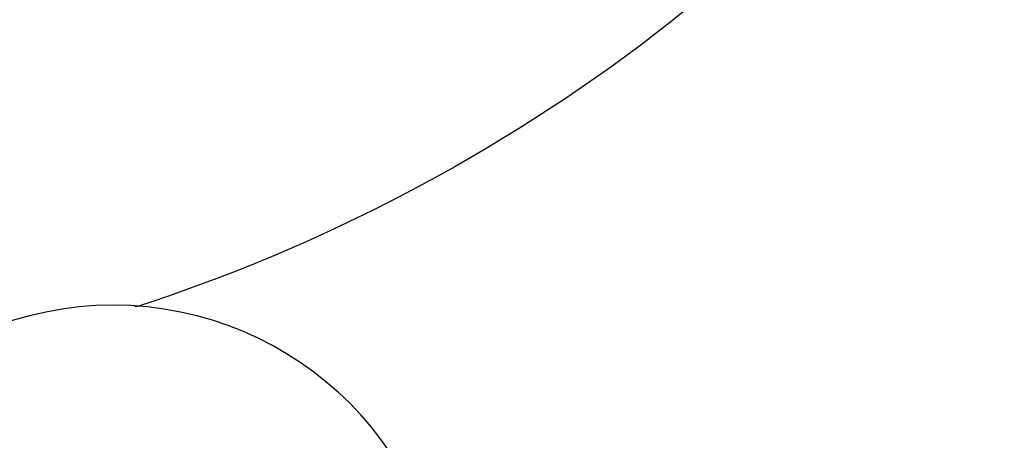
# Model space of a CAD drawing. Extents: x 1 to 126, y -14 to 17.
# Tile 56 of 131: x 43.2501 to 43.3627, y 1.291 to 1.3391. Entities that reach past the tile are written whole.
import ezdxf
from ezdxf.enums import TextEntityAlignment as Align

# ---------------------------------------------------------------- set-up
doc = ezdxf.new("R2010")
doc.units = 0
doc.set_wipeout_variables(frame=1)
doc.header["$PDMODE"] = 3
for name, color, linetype in [('A-ANNO-SIMB @ 20', 2, 'Continuous'), ('A-ANOT-COTA-ACUM', 1, 'Continuous'), ('A-ANOT-COTA-PARC', 1, 'Continuous'), ('A-EQPM-FIJO', 1, 'Continuous'), ('A-MURO-HATC', 252, 'Continuous')]:
    doc.layers.add(name, color=color, linetype=linetype)
doc.styles.add('BIS-COTA', font='swissb.ttf')
doc.styles.add('BIS-COTA-ACUM', font='swissi.ttf', dxfattribs={"oblique": 20})
doc.styles.add('E5-100', font='micross.ttf')
doc.dimstyles.new('BIS-COTA-ACUM', dxfattribs={"dimscale": 0.9, "dimtxt": 0.0016, "dimasz": 0.001, "dimexe": 0.0035, "dimexo": 0, "dimgap": 0.0005, "dimtad": 1, "dimdec": 1, "dimlfac": 100, "dimrnd": 1, "dimzin": 9, "dimdsep": 46, "dimtxsty": 'BIS-COTA-ACUM', "dimblk1": 'MARK1', "dimblk2": 'MARK2', "dimsah": 1, "dimcen": 0, "dimclrd": 1, "dimclre": 256, "dimclrt": 256, "dimaunit": 1, "dimadec": 0, "dimazin": 0, "dimtfac": 1, "dimtdec": 1, "dimtix": 1, "dimtmove": 2, "dimatfit": 3, "dimldrblk": 'MARK1', "dimfxl": 1, "dimtolj": 1, "dimarcsym": 1})
doc.dimstyles.new('BIS-COTA-PARC', dxfattribs={"dimscale": 0, "dimtxt": 0.0018, "dimasz": 0.001, "dimexe": 0.0015, "dimexo": 0, "dimgap": 0.0005, "dimtad": 1, "dimdec": 0, "dimlfac": 100, "dimzin": 9, "dimdsep": 46, "dimtxsty": 'BIS-COTA', "dimblk": 'OBLIQUE', "dimcen": 2.5, "dimclrd": 256, "dimclre": 251, "dimclrt": 2, "dimadec": 1, "dimazin": 2, "dimtfac": 1, "dimtdec": 0, "dimtix": 1, "dimtmove": 2, "dimatfit": 3, "dimldrblk": 'DOT', "dimfxl": 0.0015, "dimfxlon": 1, "dimtolj": 1, "dimtzin": 0, "dimarcsym": 0})

# ---------------------------------------------------------------- blocks, each defined once
blk = doc.blocks.new('BIS-IBB2-PL')
blk.add_lwpolyline([(-0.101822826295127, -0.2157172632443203, 0.08578280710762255), (-0.1325113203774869, -0.2757810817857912, 0.0754446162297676), (-0.1439988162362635, -0.3514797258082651, 0.0754446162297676), (-0.132511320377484, -0.427178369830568, 0.08578280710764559), (-0.1018228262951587, -0.4872421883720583, 0.1060700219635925), (-0.05283656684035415, -0.5298563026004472, 0.1268223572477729), (-9.793723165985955e-07, -0.5434768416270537, 0.1268223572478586), (0.05283460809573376, -0.5298563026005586, 0.1060700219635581), (0.1018208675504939, -0.4872421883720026, 0.08578280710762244), (0.1325093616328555, -0.427178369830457, 0.0754446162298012), (0.1439968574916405, -0.3514797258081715, 0.07544461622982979), (0.1325093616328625, -0.275781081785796, 0.0857828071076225), (0.1018208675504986, -0.2157172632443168, 0.08473736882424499), (0.08223316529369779, -0.1852129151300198), (-3.006607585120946e-07, -0.1852129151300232), (-0.08223444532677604, -0.1852129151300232, 0.08473736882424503), (-0.1018221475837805, -0.2157172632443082)], format="xyb")
for centre, radius, start, end in [((-0.111160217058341, -0.3514797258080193), 0.2551577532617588, 342.7420614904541, 359.9999999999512), ((-0.05659229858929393, -0.3684318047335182), 0.1980173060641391, 323.1301023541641, 342.7420614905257), ((-0.02198020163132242, -0.3943908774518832), 0.1547521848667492, 298.9112008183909, 323.1301023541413)]:
    blk.add_arc(centre, radius, start, end)
blk = doc.blocks.new('_Oblique')
at = {"color": 0, "lineweight": -2}
blk.add_line((-0.5, -0.5), (0.5, 0.5), dxfattribs=at)
blk = doc.blocks.new('*D507')
at = {"layer": 'A-ANOT-COTA-PARC', "color": 251, "lineweight": -2, "transparency": 16777216}
for p, q in [((42.65419813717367, 1.437996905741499), (42.59419813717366, 1.437996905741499)), ((42.65419813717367, 0.7954969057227), (42.59419813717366, 0.7954969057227))]:
    blk.add_line(p, q, dxfattribs=at)
at = {"layer": 'A-ANOT-COTA-PARC', "lineweight": -2, "transparency": 16777216}
blk.add_line((42.62419813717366, 1.437996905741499), (42.62419813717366, 0.7954969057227), dxfattribs=at)
at = {"layer": 'Defpoints', "color": 0, "transparency": 16777216}
for p in [(43.5290347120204, 1.437996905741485), (42.62419813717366, 0.7954969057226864), (43.53554786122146, 0.7954969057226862)]:
    blk.add_point(p, dxfattribs=at)
at = {"layer": 'A-ANOT-COTA-PARC', "lineweight": -2, "transparency": 16777216, "xscale": 0.02, "yscale": 0.02, "zscale": 0.02}
for p, rotation in [((42.62419813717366, 1.437996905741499), 90), ((42.62419813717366, 0.7954969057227), 270)]:
    blk.add_blockref('_Oblique', p, dxfattribs=dict(at, rotation=rotation))
at = {"layer": 'A-ANOT-COTA-PARC', "color": 2, "transparency": 16777216, "insert": (42.62419813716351, 1.115496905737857), "char_height": 0.036, "attachment_point": 5, "rotation": 90, "style": 'BIS-COTA'}
blk.add_mtext('\\A1;64', dxfattribs=at)
blk = doc.blocks.new('_Dot')
at = {"color": 0, "linetype": 'ByBlock', "lineweight": -2}
blk.add_line((-0.5, 0), (-1, 0), dxfattribs=at)
at = {"color": 0, "linetype": 'ByBlock', "const_width": 0.5}
blk.add_lwpolyline([(-0.25, 0, 1), (0.25, 0, 1)], format="xyb", close=True, dxfattribs=at)
blk = doc.blocks.new('*U64')
blk.add_wipeout([(-7.851580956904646e-19, -0.001913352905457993), (0.0002993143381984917, -0.0018897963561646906), (0.0005912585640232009, -0.0018197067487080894), (0.000868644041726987, -0.0017048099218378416), (0.001124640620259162, -0.0015479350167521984), (0.001352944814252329, -0.00135294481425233), (0.0015479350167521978, -0.0011246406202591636), (0.0017048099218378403, -0.0008686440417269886), (0.0018197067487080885, -0.0005912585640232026), (0.0018897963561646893, -0.0002993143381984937), (0.0019133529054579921, -8.673617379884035e-19), (0.0018897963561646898, 0.0002993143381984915), (0.0018197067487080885, 0.0005912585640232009), (0.0017048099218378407, 0.0008686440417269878), (0.001547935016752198, 0.0011246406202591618), (0.0013529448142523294, 0.0013529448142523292), (0.0011246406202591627, 0.0015479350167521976), (0.0008686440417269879, 0.0017048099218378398), (0.0005912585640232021, 0.001819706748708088), (0.00029931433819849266, 0.0018897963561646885), (1.5211450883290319e-19, 0.0019133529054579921), (-0.00029931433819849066, 0.0018897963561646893), (-0.0005912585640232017, 0.001819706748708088), (-0.0008686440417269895, 0.001704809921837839), (-0.0011246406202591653, 0.0015479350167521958), (-0.0013529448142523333, 0.0013529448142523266), (-0.0015479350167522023, 0.0011246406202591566), (-0.0017048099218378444, 0.0008686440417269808), (-0.0018197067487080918, 0.0005912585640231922), (-0.0018897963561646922, 0.0002993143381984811), (-0.001913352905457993, -1.3010426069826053e-17), (-0.0018897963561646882, -0.00029931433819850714), (-0.0018197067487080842, -0.0005912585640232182), (-0.001704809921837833, -0.0008686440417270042), (-0.001547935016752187, -0.0011246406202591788), (-0.001352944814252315, -0.0013529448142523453), (-0.0011246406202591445, -0.0015479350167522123), (-0.0008686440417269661, -0.0017048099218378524), (-0.0005912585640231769, -0.0018197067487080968), (-0.00029931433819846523, -0.0018897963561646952)])
blk.add_circle((0, 0), 0.001913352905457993)
at = {"color": 1, "linetype": 'Continuous', "style": 'E5-100'}
blk.add_attdef('LETRA', text='', height=0.00175, dxfattribs=at).set_placement((0, 0), align=Align.MIDDLE_CENTER)
blk = doc.blocks.new('*D487')
at = {"layer": 'A-ANOT-COTA-ACUM', "lineweight": -2, "transparency": 16777216}
for p, q in [((42.90373865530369, 1.217996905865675), (42.8183595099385, 1.217975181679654)), ((42.8183595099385, 1.217975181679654), (42.92542798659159, 1.217975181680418)), ((42.86373865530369, 1.21799690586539), (42.90373865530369, 1.217996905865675))]:
    blk.add_line(p, q, dxfattribs=at)
at = {"layer": 'Defpoints', "color": 0, "transparency": 16777216}
for p in [(44.83391216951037, 1.755496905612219), (42.85835950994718, 1.217975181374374), (42.86373865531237, 1.217996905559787)]:
    blk.add_point(p, dxfattribs=at)
at = {"layer": 'A-ANOT-COTA-ACUM', "transparency": 16777216, "insert": (42.89689374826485, 1.244442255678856), "char_height": 0.032, "attachment_point": 5, "style": 'BIS-COTA-ACUM'}
blk.add_mtext('\\A1;54', dxfattribs=at)
blk = doc.blocks.new('MARK1')
at = {"color": 0}
for p, q in [((0, 1.5), (0, -1.5)), ((0.9959054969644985, 0), (-1.004094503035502, 0))]:
    blk.add_line(p, q, dxfattribs=at)
blk.add_lwpolyline([(0.4991923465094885, 0.4951376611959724), (-0.5040945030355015, -0.5)], dxfattribs=at)
blk = doc.blocks.new('MARK2')
at = {"color": 0}
for p, q in [((0, 1.5), (0, -1.5)), ((0.9959054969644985, 0), (-1.004094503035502, 0))]:
    blk.add_line(p, q, dxfattribs=at)
blk.add_lwpolyline([(0.4991923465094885, 0.4951376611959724), (-0.5040945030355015, -0.5)], dxfattribs=at)
blk = doc.blocks.new('*D488')
at = {"layer": 'A-ANOT-COTA-ACUM', "lineweight": -2, "transparency": 16777216}
for p, q in [((43.00680286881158, 1.282419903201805), (43.00680286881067, 1.410892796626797)), ((43.03391216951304, 1.257996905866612), (43.00680286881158, 1.282419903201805)), ((43.03391216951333, 1.217996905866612), (43.03391216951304, 1.257996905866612))]:
    blk.add_line(p, q, dxfattribs=at)
at = {"layer": 'Defpoints', "color": 0, "transparency": 16777216}
for p in [(44.83391216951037, 1.755496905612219), (43.00680286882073, 1.322419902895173), (43.03391216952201, 1.217996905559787)]:
    blk.add_point(p, dxfattribs=at)
at = {"layer": 'A-ANOT-COTA-ACUM', "transparency": 16777216, "insert": (42.98035751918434, 1.371656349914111), "char_height": 0.032, "attachment_point": 5, "rotation": 90.00000000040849, "style": 'BIS-COTA-ACUM'}
blk.add_mtext('\\A1;180', dxfattribs=at)
blk = doc.blocks.new('*D489')
at = {"layer": 'A-ANOT-COTA-PARC', "color": 251, "lineweight": -2, "transparency": 16777216}
for p, q in [((43.49980700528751, 1.755496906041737), (43.55980700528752, 1.755496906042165)), ((43.49980700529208, 1.115496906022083), (43.55980700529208, 1.115496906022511))]:
    blk.add_line(p, q, dxfattribs=at)
at = {"layer": 'A-ANOT-COTA-PARC', "lineweight": -2, "transparency": 16777216}
blk.add_line((43.52980700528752, 1.755496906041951), (43.52980700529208, 1.115496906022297), dxfattribs=at)
at = {"layer": 'Defpoints', "color": 0, "transparency": 16777216}
for p in [(42.83391216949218, 1.75549690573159), (42.8339121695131, 1.115496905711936), (43.52980700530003, 1.115496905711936)]:
    blk.add_point(p, dxfattribs=at)
at = {"layer": 'A-ANOT-COTA-PARC', "lineweight": -2, "transparency": 16777216, "xscale": 0.02, "yscale": 0.02, "zscale": 0.02}
for p, rotation in [((43.52980700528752, 1.755496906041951), 90.0000000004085), ((43.52980700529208, 1.115496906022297), 270.0000000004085)]:
    blk.add_blockref('_Oblique', p, dxfattribs=dict(at, rotation=rotation))
at = {"layer": 'A-ANOT-COTA-PARC', "color": 2, "transparency": 16777216, "insert": (43.46262194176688, 1.369301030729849), "char_height": 0.036, "attachment_point": 5, "rotation": 90.00000000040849, "style": 'BIS-COTA'}
blk.add_mtext('\\A1;64', dxfattribs=at)
blk = doc.blocks.new('*D461')
at = {"layer": 'A-ANOT-COTA-ACUM', "lineweight": -2, "transparency": 16777216}
blk.add_line((47.36352474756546, 1.355822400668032), (47.36352474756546, 1.244012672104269), dxfattribs=at)
at = {"layer": 'Defpoints', "color": 0, "transparency": 16777216}
for p in [(42.71391216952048, 2.055496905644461), (47.36352474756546, 1.355822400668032), (47.36352474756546, 1.31254259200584)]:
    blk.add_point(p, dxfattribs=at)
at = {"layer": 'A-ANOT-COTA-ACUM', "transparency": 16777216, "insert": (47.38999182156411, 1.273277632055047), "char_height": 0.032, "attachment_point": 5, "rotation": 270, "style": 'BIS-COTA-ACUM'}
blk.add_mtext('\\A1;25', dxfattribs=at)
blk = doc.blocks.new('*D462')
at = {"layer": 'A-ANOT-COTA-ACUM', "lineweight": -2, "transparency": 16777216}
blk.add_line((47.46352474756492, 1.233746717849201), (47.46352474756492, 1.131096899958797), dxfattribs=at)
at = {"layer": 'Defpoints', "color": 0, "transparency": 16777216}
for p in [(42.71391216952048, 2.055496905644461), (47.46352474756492, 1.233746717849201), (47.46352474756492, 1.199451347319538)]:
    blk.add_point(p, dxfattribs=at)
at = {"layer": 'A-ANOT-COTA-ACUM', "transparency": 16777216, "insert": (47.48999182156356, 1.16027412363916), "char_height": 0.032, "attachment_point": 5, "rotation": 270, "style": 'BIS-COTA-ACUM'}
blk.add_mtext('\\A1;35', dxfattribs=at)
blk = doc.blocks.new('*D463')
at = {"layer": 'A-ANOT-COTA-ACUM', "lineweight": -2, "transparency": 16777216}
blk.add_line((47.46352474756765, 0.6337467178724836), (47.46352474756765, 0.5063092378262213), dxfattribs=at)
at = {"layer": 'Defpoints', "color": 0, "transparency": 16777216}
for p in [(42.71391216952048, 2.055496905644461), (47.46352474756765, 0.6337467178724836), (47.46352474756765, 0.5746636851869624)]:
    blk.add_point(p, dxfattribs=at)
at = {"layer": 'A-ANOT-COTA-ACUM', "transparency": 16777216, "insert": (47.48999182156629, 0.5354864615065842), "char_height": 0.032, "attachment_point": 5, "rotation": 270, "style": 'BIS-COTA-ACUM'}
blk.add_mtext('\\A1;35', dxfattribs=at)
blk = doc.blocks.new('*D464')
at = {"layer": 'A-ANOT-COTA-ACUM', "lineweight": -2, "transparency": 16777216}
blk.add_line((47.36352474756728, 0.715822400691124), (47.36352474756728, 0.6065174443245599), dxfattribs=at)
at = {"layer": 'Defpoints', "color": 0, "transparency": 16777216}
for p in [(42.71391216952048, 2.055496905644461), (47.36352474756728, 0.715822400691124), (47.36352474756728, 0.6750473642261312)]:
    blk.add_point(p, dxfattribs=at)
at = {"layer": 'A-ANOT-COTA-ACUM', "transparency": 16777216, "insert": (47.38999182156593, 0.6357824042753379), "char_height": 0.032, "attachment_point": 5, "rotation": 270, "style": 'BIS-COTA-ACUM'}
blk.add_mtext('\\A1;25', dxfattribs=at)
blk = doc.blocks.new('*D453')
at = {"layer": 'A-ANOT-COTA-ACUM', "lineweight": -2, "transparency": 16777216}
for p, q in [((43.08675942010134, -0.2431305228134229), (43.08675942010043, -0.1146576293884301)), ((43.03391216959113, -0.2545030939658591), (43.08675942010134, -0.2431305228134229)), ((43.03391216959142, -0.2945030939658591), (43.03391216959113, -0.2545030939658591))]:
    blk.add_line(p, q, dxfattribs=at)
at = {"layer": 'Defpoints', "color": 0, "transparency": 16777216}
for p in [(44.83391216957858, 2.855496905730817), (43.08675942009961, -0.2031305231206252), (43.03391216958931, -0.2945030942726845)]:
    blk.add_point(p, dxfattribs=at)
at = {"layer": 'A-ANOT-COTA-ACUM', "transparency": 16777216, "insert": (43.06031407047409, -0.1538940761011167), "char_height": 0.032, "attachment_point": 5, "rotation": 90.00000000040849, "style": 'BIS-COTA-ACUM'}
blk.add_mtext('\\A1;180', dxfattribs=at)
blk = doc.blocks.new('*D454')
at = {"layer": 'A-ANOT-COTA-ACUM', "lineweight": -2, "transparency": 16777216}
for p, q in [((43.03391216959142, -0.2945030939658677), (43.07391216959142, -0.2945030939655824)), ((43.07391216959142, -0.2945030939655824), (43.08715473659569, -0.3469701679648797)), ((43.08715473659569, -0.3469701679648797), (43.21992737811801, -0.3469701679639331))]:
    blk.add_line(p, q, dxfattribs=at)
at = {"layer": 'Defpoints', "color": 0, "transparency": 16777216}
for p in [(44.83391216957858, 2.855496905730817), (43.03391216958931, -0.2945030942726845), (43.12715473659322, -0.3469701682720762)]:
    blk.add_point(p, dxfattribs=at)
at = {"layer": 'A-ANOT-COTA-ACUM', "transparency": 16777216, "insert": (43.17854105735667, -0.3205030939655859), "char_height": 0.032, "attachment_point": 5, "style": 'BIS-COTA-ACUM'}
blk.add_mtext('\\A1;315', dxfattribs=at)
blk = doc.blocks.new('*D445')
at = {"layer": 'A-ANOT-COTA-ACUM', "lineweight": -2, "transparency": 16777216}
for p, q in [((43.08675941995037, -0.2431305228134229), (43.08675941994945, -0.1146576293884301)), ((43.03391216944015, -0.2545030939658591), (43.08675941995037, -0.2431305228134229)), ((43.03391216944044, -0.2945030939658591), (43.03391216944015, -0.2545030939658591))]:
    blk.add_line(p, q, dxfattribs=at)
at = {"layer": 'Defpoints', "color": 0, "transparency": 16777216}
for p in [(44.83391216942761, 2.855496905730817), (43.08675941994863, -0.2031305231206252), (43.03391216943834, -0.2945030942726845)]:
    blk.add_point(p, dxfattribs=at)
at = {"layer": 'A-ANOT-COTA-ACUM', "transparency": 16777216, "insert": (43.06031407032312, -0.1538940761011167), "char_height": 0.032, "attachment_point": 5, "rotation": 90.00000000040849, "style": 'BIS-COTA-ACUM'}
blk.add_mtext('\\A1;180', dxfattribs=at)
blk = doc.blocks.new('*D446')
at = {"layer": 'A-ANOT-COTA-ACUM', "lineweight": -2, "transparency": 16777216}
for p, q in [((43.03391216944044, -0.2945030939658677), (43.07391216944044, -0.2945030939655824)), ((43.07391216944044, -0.2945030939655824), (43.08715473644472, -0.3469701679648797)), ((43.08715473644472, -0.3469701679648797), (43.21992737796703, -0.3469701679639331))]:
    blk.add_line(p, q, dxfattribs=at)
at = {"layer": 'Defpoints', "color": 0, "transparency": 16777216}
for p in [(44.83391216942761, 2.855496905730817), (43.03391216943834, -0.2945030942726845), (43.12715473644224, -0.3469701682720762)]:
    blk.add_point(p, dxfattribs=at)
at = {"layer": 'A-ANOT-COTA-ACUM', "transparency": 16777216, "insert": (43.17854105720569, -0.3205030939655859), "char_height": 0.032, "attachment_point": 5, "style": 'BIS-COTA-ACUM'}
blk.add_mtext('\\A1;315', dxfattribs=at)

msp = doc.modelspace()

# ---------------------------------------------------------------- hatches: boundary and pattern name
h = msp.add_hatch()
h.set_pattern_fill('ANGLE', color=256, angle=179.9999999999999)
h.set_pattern_definition([(179.9999999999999, (87.60991299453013, 28.02786462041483), (-8.770173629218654e-15, -6.985), [5.08, -1.905]), (270, (87.60991299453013, 28.02786462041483), (6.985, -9.197881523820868e-15), [5.08, -1.905])])
h.paths.add_polyline_path([(44.8339121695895, -1.044503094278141), (44.18391210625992, -1.044503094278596), (43.58391210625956, -1.044503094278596), (43.20891213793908, -1.044503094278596), (43.2089121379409, -1.16450309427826), (45.13391216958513, -1.16450309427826), (45.13391216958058, -1.054622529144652), (45.13391216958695, 0.8154972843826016), (44.83391216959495, 0.8154972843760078), (44.83391216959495, 0.55549690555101), (44.83391216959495, 0.4554968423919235)])
h.paths.add_polyline_path([(44.83391216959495, 0.8154972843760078), (45.13391216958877, 0.8154972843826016), (45.13391216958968, 1.4354972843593), (44.83391216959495, 1.435497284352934)])
h.paths.add_polyline_path([(44.83391216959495, 1.435497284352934), (45.13391216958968, 1.4354972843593), (45.13391216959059, 2.055496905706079), (42.71391216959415, 2.055496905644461), (42.71391216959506, 1.875432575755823), (42.83391216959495, 1.875432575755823), (42.83391216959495, 1.805496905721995), (42.87391216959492, 1.805496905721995), (42.90391216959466, 1.805496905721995), (43.81891216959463, 1.805496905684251), (43.84891216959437, 1.805496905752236), (44.83391216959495, 1.805496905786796), (44.83391216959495, 1.755496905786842)])
edge = h.paths.add_edge_path(flags=16)
edge.add_ellipse((43.87832226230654, 1.887329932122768), major_axis=(-0.09003937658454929, -4.42763846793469e-14), ratio=0.3555555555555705, start_angle=155.36609008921, end_angle=166.3286705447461, ccw=False)
edge.add_ellipse((43.87832226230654, 1.887329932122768), major_axis=(-0.09003937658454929, -4.42763846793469e-14), ratio=0.3555555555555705, start_angle=146.4269191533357, end_angle=155.36609008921)
edge.add_line((43.94988824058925, 1.867609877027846), (43.94599122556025, 1.86621100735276))
edge.add_ellipse((43.87832226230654, 1.887329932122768), major_axis=(-0.09003937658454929, -4.42763846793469e-14), ratio=0.3555555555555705, start_angle=131.8211756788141, end_angle=138.7246970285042, ccw=False)
edge.add_ellipse((43.87832226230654, 1.887329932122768), major_axis=(-0.09003937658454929, -4.42763846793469e-14), ratio=0.3555555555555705, start_angle=125.4643391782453, end_angle=131.8211756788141)
edge.add_line((43.92635541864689, 1.860125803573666), (43.92265496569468, 1.859465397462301))
edge.add_ellipse((43.87832226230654, 1.887329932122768), major_axis=(-0.09003937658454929, -4.42763846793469e-14), ratio=0.3555555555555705, start_angle=113.81099919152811, end_angle=119.49648554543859, ccw=False)
edge.add_ellipse((43.87832226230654, 1.887329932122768), major_axis=(-0.09003937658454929, -4.42763846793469e-14), ratio=0.3555555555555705, start_angle=108.3308072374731, end_angle=113.8109991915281)
edge.add_line((43.902153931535, 1.856369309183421), (43.89857167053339, 1.856136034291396))
edge.add_ellipse((43.87832226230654, 1.887329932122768), major_axis=(-0.09003937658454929, -4.42763846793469e-14), ratio=0.3555555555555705, start_angle=97.76051483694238, end_angle=102.99670558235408, ccw=False)
edge.add_ellipse((43.87832226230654, 1.887329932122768), major_axis=(-0.09003937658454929, -4.42763846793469e-14), ratio=0.3555555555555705, start_angle=92.58069954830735, end_angle=97.76051483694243)
edge.add_line((43.87773954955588, 1.855236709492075), (43.87426810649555, 1.855348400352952))
edge.add_ellipse((43.87832226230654, 1.887329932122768), major_axis=(-0.09003937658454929, -4.42763846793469e-14), ratio=0.3555555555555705, start_angle=442.23948516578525, end_angle=447.41930045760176, ccw=False)
edge.add_ellipse((43.87832226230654, 1.887329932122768), major_axis=(-0.09003937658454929, -4.42763846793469e-14), ratio=0.3555555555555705, start_angle=437.0032940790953, end_angle=442.2394851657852)
edge.add_line((43.85333012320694, 1.856484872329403), (43.85000461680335, 1.856940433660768))
edge.add_ellipse((43.87832226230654, 1.887329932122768), major_axis=(-0.09003937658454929, -4.42763846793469e-14), ratio=0.3555555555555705, start_angle=426.1890008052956, end_angle=431.66919275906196, ccw=False)
edge.add_ellipse((43.87832226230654, 1.887329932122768), major_axis=(-0.09003937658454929, -4.42763846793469e-14), ratio=0.3555555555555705, start_angle=420.5035143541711, end_angle=426.1890008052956)
edge.add_line((43.82914829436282, 1.860383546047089), (43.82608176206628, 1.86125527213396))
edge.add_ellipse((43.87832226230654, 1.887329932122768), major_axis=(-0.09003937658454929, -4.42763846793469e-14), ratio=0.3555555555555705, start_angle=408.17882432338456, end_angle=414.535659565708, ccw=False)
edge.add_ellipse((43.87832226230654, 1.887329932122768), major_axis=(-0.09003937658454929, -4.42763846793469e-14), ratio=0.3555555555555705, start_angle=401.2753046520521, end_angle=408.1788243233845)
edge.add_ellipse((43.87832226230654, 1.887329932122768), major_axis=(-0.09003937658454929, -4.42763846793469e-14), ratio=0.3555555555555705, start_angle=384.6339088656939, end_angle=393.573081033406)
edge.add_ellipse((43.87832226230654, 1.887329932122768), major_axis=(-0.09003937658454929, -4.42763846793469e-14), ratio=0.3555555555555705, start_angle=373.6713299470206, end_angle=384.6339088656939)
edge.add_ellipse((43.87832226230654, 1.887329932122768), major_axis=(-0.09003937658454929, -4.42763846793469e-14), ratio=0.3555555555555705, start_angle=359.9999999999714, end_angle=373.6713299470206)
edge.add_line((43.7875727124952, 1.891557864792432), (43.79083392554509, 1.894896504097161))
edge.add_ellipse((43.87832226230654, 1.887329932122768), major_axis=(-0.09003937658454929, -4.42763846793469e-14), ratio=0.3555555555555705, start_angle=335.36609113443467, end_angle=346.3286700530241, ccw=False)
edge.add_ellipse((43.87832226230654, 1.887329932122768), major_axis=(-0.09003937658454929, -4.42763846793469e-14), ratio=0.3555555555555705, start_angle=326.426918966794, end_angle=335.3660911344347)
edge.add_line((43.80675628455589, 1.907049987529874), (43.81065330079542, 1.908448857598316))
edge.add_ellipse((43.87832226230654, 1.887329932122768), major_axis=(-0.09003937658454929, -4.42763846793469e-14), ratio=0.3555555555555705, start_angle=311.82117567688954, end_angle=318.7246953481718, ccw=False)
edge.add_ellipse((43.87832226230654, 1.887329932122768), major_axis=(-0.09003937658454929, -4.42763846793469e-14), ratio=0.3555555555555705, start_angle=305.4643404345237, end_angle=311.8211756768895)
edge.add_line((43.83028910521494, 1.914534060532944), (43.83398955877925, 1.915194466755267))
edge.add_ellipse((43.87832226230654, 1.887329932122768), major_axis=(-0.09003937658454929, -4.42763846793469e-14), ratio=0.3555555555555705, start_angle=293.8109991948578, end_angle=299.49648564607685, ccw=False)
edge.add_ellipse((43.87832226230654, 1.887329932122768), major_axis=(-0.09003937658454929, -4.42763846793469e-14), ratio=0.3555555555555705, start_angle=288.3308072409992, end_angle=293.8109991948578)
edge.add_line((43.85449059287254, 1.918290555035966), (43.85807285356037, 1.918523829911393))
edge.add_ellipse((43.87832226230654, 1.887329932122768), major_axis=(-0.09003937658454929, -4.42763846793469e-14), ratio=0.3555555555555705, start_angle=277.760514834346, end_angle=282.9967059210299, ccw=False)
edge.add_ellipse((43.87832226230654, 1.887329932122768), major_axis=(-0.09003937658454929, -4.42763846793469e-14), ratio=0.3555555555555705, start_angle=272.5806995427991, end_angle=277.760514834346)
edge.add_line((43.87890497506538, 1.91942315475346), (43.88237641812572, 1.919311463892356))
edge.add_ellipse((43.87832226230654, 1.887329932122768), major_axis=(-0.09003937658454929, -4.42763846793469e-14), ratio=0.3555555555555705, start_angle=262.2394851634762, end_angle=267.4193004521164, ccw=False)
edge.add_ellipse((43.87832226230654, 1.887329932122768), major_axis=(-0.09003937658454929, -4.42763846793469e-14), ratio=0.3555555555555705, start_angle=257.0032944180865, end_angle=262.2394851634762)
edge.add_line((43.9033144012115, 1.918174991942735), (43.90663990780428, 1.91771943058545))
edge.add_ellipse((43.87832226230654, 1.887329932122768), major_axis=(-0.09003937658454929, -4.42763846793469e-14), ratio=0.3555555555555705, start_angle=246.18900080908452, end_angle=251.66919276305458, ccw=False)
edge.add_ellipse((43.87832226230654, 1.887329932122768), major_axis=(-0.09003937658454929, -4.42763846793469e-14), ratio=0.3555555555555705, start_angle=240.5035144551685, end_angle=246.1890008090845)
edge.add_line((43.92749622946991, 1.914276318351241), (43.93056276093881, 1.913404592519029))
edge.add_ellipse((43.87832226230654, 1.887329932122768), major_axis=(-0.09003937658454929, -4.42763846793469e-14), ratio=0.3555555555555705, start_angle=228.1788243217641, end_angle=234.5356608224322, ccw=False)
edge.add_ellipse((43.87832226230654, 1.887329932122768), major_axis=(-0.09003937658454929, -4.42763846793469e-14), ratio=0.3555555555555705, start_angle=221.2753029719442, end_angle=228.1788243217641)
edge.add_ellipse((43.87832226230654, 1.887329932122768), major_axis=(-0.09003937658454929, -4.42763846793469e-14), ratio=0.3555555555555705, start_angle=204.6339099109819, end_angle=213.5730808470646)
edge.add_ellipse((43.87832226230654, 1.887329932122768), major_axis=(-0.09003937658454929, -4.42763846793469e-14), ratio=0.3555555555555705, start_angle=193.6713294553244, end_angle=204.6339099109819)
edge.add_ellipse((43.87832226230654, 1.887329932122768), major_axis=(-0.09003937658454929, -4.42763846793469e-14), ratio=0.3555555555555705, start_angle=179.999999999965, end_angle=193.6713294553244)
edge.add_line((43.96907181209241, 1.883101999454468), (43.96581059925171, 1.879763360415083))
h.paths.add_polyline_path([(43.96581059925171, 1.971246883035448), (43.96016711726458, 1.965469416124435), (43.95056476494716, 1.95933624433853), (43.93495479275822, 1.95373290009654), (43.91894988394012, 1.950110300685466), (43.90275792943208, 1.947892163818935), (43.88647645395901, 1.946831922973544), (43.87016807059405, 1.946831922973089), (43.85388659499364, 1.947892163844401), (43.83769464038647, 1.950110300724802), (43.82168973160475, 1.953732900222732), (43.80607976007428, 1.959336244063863), (43.79647740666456, 1.965469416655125), (43.79083392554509, 1.971246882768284), (43.78828288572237, 1.978813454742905), (43.79083392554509, 1.986380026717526), (43.79647740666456, 1.992157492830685), (43.80607976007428, 1.998290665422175), (43.82168973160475, 2.003894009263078), (43.83769464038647, 2.007516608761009), (43.85388659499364, 2.00973474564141), (43.87016807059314, 2.010794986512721), (43.88647645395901, 2.010794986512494), (43.90275792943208, 2.009734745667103), (43.91894988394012, 2.007516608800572), (43.93495479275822, 2.003894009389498), (43.95056476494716, 1.998290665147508), (43.96016711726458, 1.992157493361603), (43.96581059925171, 1.98638002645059), (43.96836163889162, 1.978813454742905)], flags=16)
h.paths.add_polyline_path([(44.94877698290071, 0.2266016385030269), (45.02352647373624, 0.2266016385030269), (45.02352647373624, 0.3046016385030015), (44.94877698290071, 0.3046016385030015)], flags=24)
h.paths.add_polyline_path([(43.64205854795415, -1.062896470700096), (43.64205854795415, -1.137645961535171), (43.72005854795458, -1.137645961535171), (43.72005854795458, -1.062896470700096)], flags=24)
h.paths.add_polyline_path([(44.87285814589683, 0.7451700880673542), (45.06120437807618, 0.7451700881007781), (45.06120437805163, 0.8840988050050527), (44.87285814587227, 0.8840988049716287)], flags=9)
h.paths.add_polyline_path([(45.04349349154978, 1.162493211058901), (45.04349349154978, 1.087743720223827), (45.12149349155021, 1.087743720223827), (45.12149349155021, 1.162493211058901)], flags=24)
h.paths.add_polyline_path([(44.87285814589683, 1.36517008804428), (45.06120437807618, 1.365170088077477), (45.06120437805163, 1.504098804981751), (44.87285814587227, 1.504098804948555)], flags=9)
h.paths.add_polyline_path([(43.71538433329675, 1.942798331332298), (43.71538433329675, 1.868048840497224), (43.79338433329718, 1.868048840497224), (43.79338433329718, 1.942798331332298)], flags=24)
h.paths.add_polyline_path([(43.91345358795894, 1.910607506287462), (43.84319093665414, 1.910607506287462), (43.84319093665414, 1.864052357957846), (43.91345358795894, 1.864052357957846)], flags=8)
h.paths.add_polyline_path([(43.91458982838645, 2.002091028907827), (43.84205469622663, 2.002091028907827), (43.84205469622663, 1.955535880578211), (43.91458982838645, 1.955535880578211)], flags=8)
h.paths.add_polyline_path([(45.04344461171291, 1.632383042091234), (45.04344461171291, 1.557633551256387), (45.12144461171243, 1.557633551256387), (45.12144461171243, 1.632383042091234)], flags=24)
at = {"layer": 'A-MURO-HATC'}
h = msp.add_hatch(color=256, dxfattribs=at)
h.dxf.hatch_style = 1
h.paths.add_polyline_path([(44.83391216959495, 0.8154972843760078), (45.13391216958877, 0.8154972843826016), (45.13391216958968, 1.4354972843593), (44.83391216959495, 1.435497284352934)])
h.paths.add_polyline_path([(44.83391216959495, 1.435497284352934), (45.13391216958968, 1.4354972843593), (45.13391216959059, 2.055496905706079), (42.71391216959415, 2.055496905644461), (42.71391216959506, 1.875432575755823), (42.83391216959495, 1.875432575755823), (42.83391216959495, 1.805496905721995), (42.87391216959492, 1.805496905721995), (42.90391216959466, 1.805496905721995), (43.81891216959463, 1.805496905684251), (43.84891216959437, 1.805496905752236), (44.83391216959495, 1.805496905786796), (44.83391216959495, 1.755496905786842)])
edge = h.paths.add_edge_path(flags=16)
edge.add_ellipse((43.87832226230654, 1.887329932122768), major_axis=(-0.09003937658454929, -4.42763846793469e-14), ratio=0.3555555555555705, start_angle=155.36609008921, end_angle=166.3286705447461)
edge.add_ellipse((43.87832226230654, 1.887329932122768), major_axis=(-0.09003937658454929, -4.42763846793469e-14), ratio=0.3555555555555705, start_angle=146.4269191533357, end_angle=155.36609008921)
edge.add_ellipse((43.87832226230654, 1.887329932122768), major_axis=(-0.09003937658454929, -4.42763846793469e-14), ratio=0.3555555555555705, start_angle=138.7246970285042, end_angle=146.4269191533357)
edge.add_ellipse((43.87832226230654, 1.887329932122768), major_axis=(-0.09003937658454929, -4.42763846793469e-14), ratio=0.3555555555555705, start_angle=131.8211756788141, end_angle=138.7246970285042)
edge.add_ellipse((43.87832226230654, 1.887329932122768), major_axis=(-0.09003937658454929, -4.42763846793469e-14), ratio=0.3555555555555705, start_angle=125.4643391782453, end_angle=131.8211756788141)
edge.add_ellipse((43.87832226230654, 1.887329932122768), major_axis=(-0.09003937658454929, -4.42763846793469e-14), ratio=0.3555555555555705, start_angle=119.4964855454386, end_angle=125.4643391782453)
edge.add_ellipse((43.87832226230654, 1.887329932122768), major_axis=(-0.09003937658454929, -4.42763846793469e-14), ratio=0.3555555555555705, start_angle=113.8109991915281, end_angle=119.4964855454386)
edge.add_ellipse((43.87832226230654, 1.887329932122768), major_axis=(-0.09003937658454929, -4.42763846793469e-14), ratio=0.3555555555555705, start_angle=108.3308072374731, end_angle=113.8109991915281)
edge.add_ellipse((43.87832226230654, 1.887329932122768), major_axis=(-0.09003937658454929, -4.42763846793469e-14), ratio=0.3555555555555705, start_angle=102.996705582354, end_angle=108.3308072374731)
edge.add_ellipse((43.87832226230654, 1.887329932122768), major_axis=(-0.09003937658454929, -4.42763846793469e-14), ratio=0.3555555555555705, start_angle=97.76051483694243, end_angle=102.996705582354)
edge.add_ellipse((43.87832226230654, 1.887329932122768), major_axis=(-0.09003937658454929, -4.42763846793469e-14), ratio=0.3555555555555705, start_angle=92.58069954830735, end_angle=97.76051483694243)
edge.add_ellipse((43.87832226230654, 1.887329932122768), major_axis=(-0.09003937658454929, -4.42763846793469e-14), ratio=0.3555555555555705, start_angle=87.41930045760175, end_angle=92.58069954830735)
edge.add_ellipse((43.87832226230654, 1.887329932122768), major_axis=(-0.09003937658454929, -4.42763846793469e-14), ratio=0.3555555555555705, start_angle=442.2394851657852, end_angle=447.4193004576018)
edge.add_ellipse((43.87832226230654, 1.887329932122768), major_axis=(-0.09003937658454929, -4.42763846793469e-14), ratio=0.3555555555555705, start_angle=437.0032940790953, end_angle=442.2394851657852)
edge.add_ellipse((43.87832226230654, 1.887329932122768), major_axis=(-0.09003937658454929, -4.42763846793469e-14), ratio=0.3555555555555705, start_angle=431.6691927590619, end_angle=437.0032940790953)
edge.add_ellipse((43.87832226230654, 1.887329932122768), major_axis=(-0.09003937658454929, -4.42763846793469e-14), ratio=0.3555555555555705, start_angle=426.1890008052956, end_angle=431.6691927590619)
edge.add_ellipse((43.87832226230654, 1.887329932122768), major_axis=(-0.09003937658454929, -4.42763846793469e-14), ratio=0.3555555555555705, start_angle=420.5035143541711, end_angle=426.1890008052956)
edge.add_ellipse((43.87832226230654, 1.887329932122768), major_axis=(-0.09003937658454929, -4.42763846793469e-14), ratio=0.3555555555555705, start_angle=414.5356595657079, end_angle=420.5035143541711)
edge.add_ellipse((43.87832226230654, 1.887329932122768), major_axis=(-0.09003937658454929, -4.42763846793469e-14), ratio=0.3555555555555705, start_angle=408.1788243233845, end_angle=414.5356595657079)
edge.add_ellipse((43.87832226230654, 1.887329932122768), major_axis=(-0.09003937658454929, -4.42763846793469e-14), ratio=0.3555555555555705, start_angle=401.2753046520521, end_angle=408.1788243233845)
edge.add_ellipse((43.87832226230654, 1.887329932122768), major_axis=(-0.09003937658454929, -4.42763846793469e-14), ratio=0.3555555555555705, start_angle=393.573081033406, end_angle=401.2753046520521)
edge.add_ellipse((43.87832226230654, 1.887329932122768), major_axis=(-0.09003937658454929, -4.42763846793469e-14), ratio=0.3555555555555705, start_angle=384.6339088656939, end_angle=393.573081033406)
edge.add_ellipse((43.87832226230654, 1.887329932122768), major_axis=(-0.09003937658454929, -4.42763846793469e-14), ratio=0.3555555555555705, start_angle=373.6713299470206, end_angle=384.6339088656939)
edge.add_ellipse((43.87832226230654, 1.887329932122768), major_axis=(-0.09003937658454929, -4.42763846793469e-14), ratio=0.3555555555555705, start_angle=359.9999999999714, end_angle=373.6713299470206)
edge.add_ellipse((43.87832226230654, 1.887329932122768), major_axis=(-0.09003937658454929, -4.42763846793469e-14), ratio=0.3555555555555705, start_angle=346.3286700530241, end_angle=359.9999999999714)
edge.add_ellipse((43.87832226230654, 1.887329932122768), major_axis=(-0.09003937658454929, -4.42763846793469e-14), ratio=0.3555555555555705, start_angle=335.3660911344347, end_angle=346.3286700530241)
edge.add_ellipse((43.87832226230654, 1.887329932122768), major_axis=(-0.09003937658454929, -4.42763846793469e-14), ratio=0.3555555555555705, start_angle=326.426918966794, end_angle=335.3660911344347)
edge.add_ellipse((43.87832226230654, 1.887329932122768), major_axis=(-0.09003937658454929, -4.42763846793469e-14), ratio=0.3555555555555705, start_angle=318.7246953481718, end_angle=326.426918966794)
edge.add_ellipse((43.87832226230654, 1.887329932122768), major_axis=(-0.09003937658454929, -4.42763846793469e-14), ratio=0.3555555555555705, start_angle=311.8211756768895, end_angle=318.7246953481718)
edge.add_ellipse((43.87832226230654, 1.887329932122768), major_axis=(-0.09003937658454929, -4.42763846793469e-14), ratio=0.3555555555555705, start_angle=305.4643404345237, end_angle=311.8211756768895)
edge.add_ellipse((43.87832226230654, 1.887329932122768), major_axis=(-0.09003937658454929, -4.42763846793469e-14), ratio=0.3555555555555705, start_angle=299.4964856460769, end_angle=305.4643404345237)
edge.add_ellipse((43.87832226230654, 1.887329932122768), major_axis=(-0.09003937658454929, -4.42763846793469e-14), ratio=0.3555555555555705, start_angle=293.8109991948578, end_angle=299.4964856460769)
edge.add_ellipse((43.87832226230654, 1.887329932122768), major_axis=(-0.09003937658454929, -4.42763846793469e-14), ratio=0.3555555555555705, start_angle=288.3308072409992, end_angle=293.8109991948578)
edge.add_ellipse((43.87832226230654, 1.887329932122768), major_axis=(-0.09003937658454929, -4.42763846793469e-14), ratio=0.3555555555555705, start_angle=282.9967059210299, end_angle=288.3308072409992)
edge.add_ellipse((43.87832226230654, 1.887329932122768), major_axis=(-0.09003937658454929, -4.42763846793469e-14), ratio=0.3555555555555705, start_angle=277.760514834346, end_angle=282.9967059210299)
edge.add_ellipse((43.87832226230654, 1.887329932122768), major_axis=(-0.09003937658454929, -4.42763846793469e-14), ratio=0.3555555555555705, start_angle=272.5806995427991, end_angle=277.760514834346)
edge.add_ellipse((43.87832226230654, 1.887329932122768), major_axis=(-0.09003937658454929, -4.42763846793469e-14), ratio=0.3555555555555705, start_angle=267.4193004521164, end_angle=272.5806995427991)
edge.add_ellipse((43.87832226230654, 1.887329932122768), major_axis=(-0.09003937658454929, -4.42763846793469e-14), ratio=0.3555555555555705, start_angle=262.2394851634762, end_angle=267.4193004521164)
edge.add_ellipse((43.87832226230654, 1.887329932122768), major_axis=(-0.09003937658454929, -4.42763846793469e-14), ratio=0.3555555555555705, start_angle=257.0032944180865, end_angle=262.2394851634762)
edge.add_ellipse((43.87832226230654, 1.887329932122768), major_axis=(-0.09003937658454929, -4.42763846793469e-14), ratio=0.3555555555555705, start_angle=251.6691927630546, end_angle=257.0032944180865)
edge.add_ellipse((43.87832226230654, 1.887329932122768), major_axis=(-0.09003937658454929, -4.42763846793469e-14), ratio=0.3555555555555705, start_angle=246.1890008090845, end_angle=251.6691927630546)
edge.add_ellipse((43.87832226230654, 1.887329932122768), major_axis=(-0.09003937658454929, -4.42763846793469e-14), ratio=0.3555555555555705, start_angle=240.5035144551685, end_angle=246.1890008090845)
edge.add_ellipse((43.87832226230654, 1.887329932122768), major_axis=(-0.09003937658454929, -4.42763846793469e-14), ratio=0.3555555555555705, start_angle=234.5356608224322, end_angle=240.5035144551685)
edge.add_ellipse((43.87832226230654, 1.887329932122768), major_axis=(-0.09003937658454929, -4.42763846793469e-14), ratio=0.3555555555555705, start_angle=228.1788243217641, end_angle=234.5356608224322)
edge.add_ellipse((43.87832226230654, 1.887329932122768), major_axis=(-0.09003937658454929, -4.42763846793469e-14), ratio=0.3555555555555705, start_angle=221.2753029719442, end_angle=228.1788243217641)
edge.add_ellipse((43.87832226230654, 1.887329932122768), major_axis=(-0.09003937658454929, -4.42763846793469e-14), ratio=0.3555555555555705, start_angle=213.5730808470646, end_angle=221.2753029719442)
edge.add_ellipse((43.87832226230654, 1.887329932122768), major_axis=(-0.09003937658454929, -4.42763846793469e-14), ratio=0.3555555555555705, start_angle=204.6339099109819, end_angle=213.5730808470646)
edge.add_ellipse((43.87832226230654, 1.887329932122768), major_axis=(-0.09003937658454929, -4.42763846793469e-14), ratio=0.3555555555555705, start_angle=193.6713294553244, end_angle=204.6339099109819)
edge.add_ellipse((43.87832226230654, 1.887329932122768), major_axis=(-0.09003937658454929, -4.42763846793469e-14), ratio=0.3555555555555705, start_angle=179.999999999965, end_angle=193.6713294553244)
edge.add_ellipse((43.87832226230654, 1.887329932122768), major_axis=(-0.09003937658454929, -4.42763846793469e-14), ratio=0.3555555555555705, start_angle=166.3286705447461, end_angle=179.999999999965)
h.paths.add_polyline_path([(43.96836163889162, 1.978813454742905), (43.96581059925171, 1.971246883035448), (43.96016711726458, 1.965469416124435), (43.95334137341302, 1.961109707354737), (43.94599122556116, 1.957694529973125), (43.93836123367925, 1.954955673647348), (43.93056276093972, 1.952738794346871), (43.92265496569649, 1.950948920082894), (43.91467304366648, 1.949524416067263), (43.90663990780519, 1.94842395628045), (43.8985716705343, 1.947619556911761), (43.89048052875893, 1.947092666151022), (43.88237641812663, 1.946831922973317), (43.87426810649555, 1.946831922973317), (43.86616399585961, 1.947092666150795), (43.85807285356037, 1.94761955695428), (43.85000461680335, 1.948423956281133), (43.84197148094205, 1.949524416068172), (43.83398955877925, 1.950948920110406), (43.82608176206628, 1.952738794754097), (43.81828329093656, 1.954955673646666), (43.81065330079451, 1.957694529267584), (43.80330315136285, 1.96110970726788), (43.79647740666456, 1.965469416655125), (43.79083392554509, 1.971246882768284), (43.78828288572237, 1.978813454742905), (43.79083392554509, 1.986380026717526), (43.79647740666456, 1.992157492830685), (43.80330315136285, 1.996517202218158), (43.81065330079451, 1.999932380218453), (43.81828329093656, 2.002671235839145), (43.82608176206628, 2.004888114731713), (43.83398955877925, 2.006677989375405), (43.84197148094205, 2.008102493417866), (43.85000461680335, 2.009202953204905), (43.85807285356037, 2.010007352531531), (43.86616399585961, 2.010534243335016), (43.87426810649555, 2.010794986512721), (43.88237641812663, 2.010794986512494), (43.89048052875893, 2.010534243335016), (43.8985716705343, 2.010007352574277), (43.90663990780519, 2.009202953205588), (43.91467304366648, 2.008102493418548), (43.92265496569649, 2.006677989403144), (43.93056276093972, 2.004888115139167), (43.93836123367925, 2.00267123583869), (43.94599122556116, 1.999932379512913), (43.95334137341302, 1.996517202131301), (43.96016711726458, 1.992157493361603), (43.96581059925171, 1.98638002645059)], flags=16)
h.paths.add_polyline_path([(42.71391216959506, 0.7954969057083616), (42.83391216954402, 0.7954969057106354), (42.83391216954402, 0.9209146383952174), (42.83391216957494, 1.437996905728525), (42.71391216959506, 1.437996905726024)])
h.paths.add_polyline_path([(42.71391216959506, 1.437996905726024), (42.83391216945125, 1.437996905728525), (42.83391216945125, 1.563414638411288), (42.83391216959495, 1.75549690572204), (42.71391216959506, 1.75549690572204)], flags=17)
h.paths.add_polyline_path([(42.7139128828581, 1.75549690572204), (42.83391216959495, 1.75549690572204), (42.83391216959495, 1.875432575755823), (42.7139128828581, 1.875432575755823)], flags=17)
h.paths.add_polyline_path([(42.71391216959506, 0.435496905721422), (42.83391216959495, 0.435496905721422), (42.83391216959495, 0.7954969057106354), (42.71391216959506, 0.7954969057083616)])
h.paths.add_polyline_path([(44.87285814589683, 0.7451700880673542), (45.06120437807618, 0.7451700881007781), (45.06120437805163, 0.8840988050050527), (44.87285814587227, 0.8840988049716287)], flags=9)
h.paths.add_polyline_path([(44.87285814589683, 1.36517008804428), (45.06120437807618, 1.365170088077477), (45.06120437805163, 1.504098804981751), (44.87285814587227, 1.504098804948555)], flags=9)

# ---------------------------------------------------------------- next in the draw order: block references
at = {"layer": 'A-EQPM-FIJO', "xscale": -1, "rotation": 89.99999999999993}
msp.add_blockref('BIS-IBB2-PL', (42.83391216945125, 1.43799690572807), dxfattribs=at)

# ---------------------------------------------------------------- next in the draw order: dimensions: what is measured, and where the dimension line sits
at = {"layer": 'A-ANOT-COTA-PARC'}
dim = msp.add_linear_dim(base=(42.62419813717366, 0.7954969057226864), p1=(43.5290347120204, 1.437996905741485), p2=(43.53554786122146, 0.7954969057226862), angle=270, dimstyle='BIS-COTA-PARC', override={"dimscale": 0, "dimtix": 1, "dimtofl": 1, "dimtmove": 2, "dimatfit": 3}, dxfattribs=at)
dim.commit()
dim.dimension.update_dxf_attribs({"geometry": '*D507', "text_midpoint": (42.59567267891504, 1.115496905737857), "dimtype": 160})

# ---------------------------------------------------------------- next in the draw order: block references
at = {"layer": 'A-ANNO-SIMB @ 20', "linetype": 'Continuous', "xscale": -20, "yscale": 20, "zscale": 20, "rotation": 359.9999999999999}
msp.add_blockref('*U64', (43.26082323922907, 1.268169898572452), dxfattribs=at)

# ---------------------------------------------------------------- next in the draw order: dimensions: what is measured, and where the dimension line sits
at = {"layer": 'A-ANOT-COTA-ACUM'}
for feature_location, offset, dtype, origin, picture, middle in [((43.03391216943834, -0.2945030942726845), (0.05284725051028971, 0.0913725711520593), 1, (44.83391216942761, 2.855496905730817), '*D445', (43.06031407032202, -0.1538940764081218)), ((43.03391216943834, -0.2945030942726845), (0.09324256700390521, -0.05246707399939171), 0, (44.83391216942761, 2.855496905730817), '*D446', (43.1785410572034, -0.3205030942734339)), ((43.03391216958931, -0.2945030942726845), (0.05284725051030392, 0.0913725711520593), 1, (44.83391216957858, 2.855496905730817), '*D453', (43.060314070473, -0.1538940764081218)), ((43.03391216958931, -0.2945030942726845), (0.09324256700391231, -0.05246707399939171), 0, (44.83391216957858, 2.855496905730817), '*D454', (43.17854105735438, -0.3205030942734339)), ((42.86373865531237, 1.217996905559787), (-0.005379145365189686, -2.1724185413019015e-05), 0, (44.83391216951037, 1.755496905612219), '*D487', (42.89689374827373, 1.244442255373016)), ((43.03391216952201, 1.217996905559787), (-0.0271093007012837, 0.10442299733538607), 1, (44.83391216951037, 1.755496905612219), '*D488', (42.98035751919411, 1.371656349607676))]:
    dim = msp.add_ordinate_dim(feature_location=feature_location, offset=offset, dtype=dtype, origin=origin, dimstyle='BIS-COTA-ACUM', override={"dimscale": 0, "dimtix": 1, "dimtofl": 1, "dimtmove": 2, "dimatfit": 3}, dxfattribs=at)
    dim.commit()
    dim.dimension.update_dxf_attribs({"geometry": picture, "text_midpoint": middle})
for feature_location, offset, text, picture, middle in [((47.36352474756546, 1.355822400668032), (0, -0.04327980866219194), '25', '*D461', (47.38999182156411, 1.273277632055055)), ((47.46352474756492, 1.233746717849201), (0, -0.034295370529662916), '35', '*D462', (47.48999182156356, 1.160274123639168)), ((47.46352474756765, 0.6337467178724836), (0, -0.059083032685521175), '35', '*D463', (47.48999182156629, 0.5354864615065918)), ((47.36352474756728, 0.715822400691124), (0, -0.04077503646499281), '25', '*D464', (47.38999182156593, 0.6357824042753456))]:
    dim = msp.add_ordinate_dim(feature_location=feature_location, offset=offset, dtype=0, origin=(42.71391216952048, 2.055496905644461), text=text, dimstyle='BIS-COTA-ACUM', override={"dimscale": 0, "dimtix": 1, "dimtofl": 1, "dimtmove": 2, "dimatfit": 3}, dxfattribs=at)
    dim.commit()
    dim.dimension.update_dxf_attribs({"geometry": picture, "text_midpoint": middle})
at = {"layer": 'A-ANOT-COTA-PARC'}
dim = msp.add_linear_dim(base=(43.52980700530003, 1.115496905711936), p1=(42.83391216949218, 1.75549690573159), p2=(42.8339121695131, 1.115496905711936), angle=89.99999999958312, dimstyle='BIS-COTA-PARC', override={"dimscale": 0, "dimtix": 1, "dimtofl": 1, "dimtmove": 2, "dimatfit": 3}, dxfattribs=at)
dim.commit()
dim.dimension.update_dxf_attribs({"geometry": '*D489', "text_midpoint": (43.49114740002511, 1.369301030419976), "dimtype": 160})

doc.saveas('drawing.dxf')
